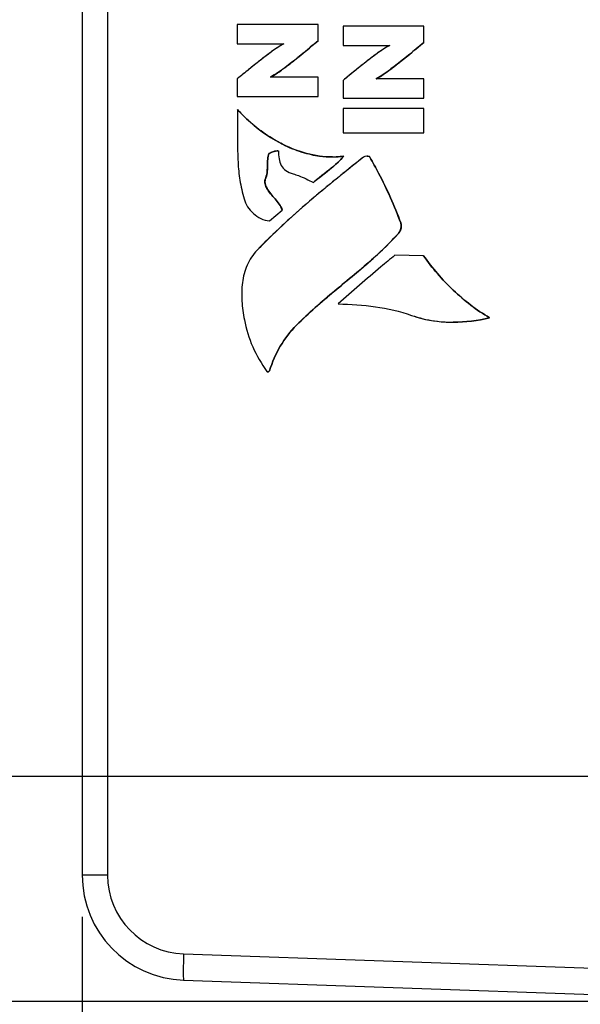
# Model space of a CAD drawing. Header units: inches. Extents: x 0 to 34, y 0 to 22.
# Tile 97 of 133: x 11.4 to 12.2, y 16.3 to 17.7. Entities that reach past the tile are written whole.
import ezdxf

# ---------------------------------------------------------------- set-up
doc = ezdxf.new("R2010")
doc.units = ezdxf.units.IN
doc.header["$LTSCALE"] = 1.87
doc.header["$MEASUREMENT"] = 0
doc.layers.get('0').update_dxf_attribs({"linetype": 'CONTINUOUS'})
doc.layers.add('DIMENSIONS', color=7, linetype='CONTINUOUS')
doc.styles.get("Standard").update_dxf_attribs({"font": 'txt', "width": 0.8})
doc.dimstyles.new('DIMSTYLE_1', dxfattribs={"dimtxt": 0.125, "dimasz": 0.18, "dimexe": 0.125, "dimexo": 0.0625, "dimgap": 0.0625, "dimtad": 0, "dimtih": 1, "dimtoh": 1, "dimzin": 4, "dimdsep": 46, "dimtxsty": 'STANDARD', "dimblk": '_FILLED', "dimblk1": '_FILLED', "dimblk2": '_FILLED', "dimcen": 0.09, "dimadec": 0, "dimazin": 0, "dimtp": 0.001, "dimtm": 0.001, "dimtfac": 1, "dimtofl": 0, "dimtmove": 0, "dimatfit": 3, "dimldrblk": '_FILLED', "dimfxl": 1, "dimtolj": 1, "dimtzin": 4, "dimarcsym": 0})
doc.dimstyles.new('DIMSTYLE_2', dxfattribs={"dimtxt": 0.125, "dimasz": 0.18, "dimexe": 0.125, "dimexo": 0.0625, "dimgap": 0.0625, "dimtad": 0, "dimtih": 1, "dimtoh": 1, "dimzin": 4, "dimdsep": 46, "dimtxsty": 'STANDARD', "dimblk": '_FILLED', "dimblk1": '_FILLED', "dimblk2": '_FILLED', "dimcen": 0.09, "dimadec": 0, "dimazin": 0, "dimtp": 0.01, "dimtm": 0.01, "dimtfac": 1, "dimtofl": 0, "dimtmove": 0, "dimatfit": 3, "dimldrblk": '_FILLED', "dimfxl": 1, "dimtolj": 1, "dimtzin": 4, "dimarcsym": 0})

# ---------------------------------------------------------------- blocks, each defined once
blk = doc.blocks.new('_FILLED')
at = {"color": 0, "linetype": 'ByBlock'}
blk.add_solid([(0, 0), (-1, 0.17361), (-1, -0.17361)], dxfattribs=at)
blk = doc.blocks.new('*D1')
at = {"layer": 'DIMENSIONS', "color": 2, "linetype": 'Continuous', "transparency": 16777216}
for p, q in [((11.4587, 16.4051), (11.4587, 15.4033)), ((15.4235, 16.2705), (15.4235, 15.4033)), ((11.4587, 15.5283), (12.7661, 15.5283)), ((15.4235, 15.5283), (14.1161, 15.5283))]:
    blk.add_line(p, q, dxfattribs=at)
at = {"layer": 'DIMENSIONS', "color": 2, "linetype": 'Continuous', "transparency": 16777216, "xscale": 0.18, "yscale": 0.18, "zscale": 0.18, "rotation": 180}
blk.add_blockref('_FILLED', (11.4587, 15.5283), dxfattribs=at)
at = {"layer": 'DIMENSIONS', "color": 2, "linetype": 'Continuous', "transparency": 16777216, "xscale": 0.18, "yscale": 0.18, "zscale": 0.18}
blk.add_blockref('_FILLED', (15.4235, 15.5283), dxfattribs=at)
at = {"layer": 'DIMENSIONS', "color": 2, "linetype": 'Continuous', "transparency": 16777216, "insert": (13.4411, 15.5908), "char_height": 0.125, "width": 1.225, "attachment_point": 2, "line_spacing_factor": 0.9}
blk.add_mtext('3.96{\\Ftxt.shx;\\W1.000000;\\H0.125000; }[100.7]', dxfattribs=at)
blk = doc.blocks.new('*D2')
at = {"layer": 'DIMENSIONS', "color": 2, "linetype": 'Continuous', "transparency": 16777216}
for p, q in [((10.6467, 17.1659), (10.5292, 17.1659)), ((10.6467, 16.6152), (10.6467, 17.1659)), ((15.361, 16.6152), (10.5217, 16.6152)), ((12.4618, 16.2784), (10.5217, 16.2784)), ((10.6467, 16.2784), (10.6467, 15.9184))]:
    blk.add_line(p, q, dxfattribs=at)
at = {"layer": 'DIMENSIONS', "color": 2, "linetype": 'Continuous', "transparency": 16777216, "xscale": 0.18, "yscale": 0.18, "zscale": 0.18}
for p, rotation in [((10.6467, 16.6152), 270), ((10.6467, 16.2784), 90)]:
    blk.add_blockref('_FILLED', p, dxfattribs=dict(at, rotation=rotation))
at = {"layer": 'DIMENSIONS', "color": 2, "linetype": 'Continuous', "transparency": 16777216, "insert": (10.4667, 17.2284), "char_height": 0.125, "width": 0.925, "attachment_point": 3, "line_spacing_factor": 0.9}
blk.add_mtext('.34{\\Ftxt.shx;\\W1.000000;\\H0.125000; }[8.6]', dxfattribs=at)
blk = doc.blocks.new('*D3')
at = {"layer": 'DIMENSIONS', "color": 2, "linetype": 'Continuous', "transparency": 16777216}
for p, q in [((11.4587, 16.4051), (11.4587, 14.6533)), ((15.6095, 16.3338), (15.6095, 14.6533)), ((11.4587, 14.7783), (12.8591, 14.7783)), ((15.6095, 14.7783), (14.2091, 14.7783))]:
    blk.add_line(p, q, dxfattribs=at)
at = {"layer": 'DIMENSIONS', "color": 2, "linetype": 'Continuous', "transparency": 16777216, "xscale": 0.18, "yscale": 0.18, "zscale": 0.18, "rotation": 180}
blk.add_blockref('_FILLED', (11.4587, 14.7783), dxfattribs=at)
at = {"layer": 'DIMENSIONS', "color": 2, "linetype": 'Continuous', "transparency": 16777216, "xscale": 0.18, "yscale": 0.18, "zscale": 0.18}
blk.add_blockref('_FILLED', (15.6095, 14.7783), dxfattribs=at)
at = {"layer": 'DIMENSIONS', "color": 2, "linetype": 'Continuous', "transparency": 16777216, "insert": (13.5341, 14.8408), "char_height": 0.125, "width": 1.225, "attachment_point": 2, "line_spacing_factor": 0.9}
blk.add_mtext('4.15{\\Ftxt.shx;\\W1.000000;\\H0.125000; }[105.4]', dxfattribs=at)

msp = doc.modelspace()

# ---------------------------------------------------------------- linework, layer by layer
at = {"color": 7, "linetype": 'Continuous'}
for p, q in [((11.4587, 19.5574), (11.4587, 16.4676)), ((11.4967, 19.5574), (11.4967, 16.4676)), ((11.6911, 17.742), (11.6911, 17.7133)), ((11.8122, 17.742), (11.6911, 17.742)), ((11.8122, 17.7176), (11.8122, 17.742)), ((11.8122, 17.7176), (11.8122, 17.742)), ((11.8496, 17.7396), (11.8496, 17.7108)), ((11.9707, 17.7396), (11.8496, 17.7396)), ((11.9706, 17.7152), (11.9706, 17.7396)), ((11.9707, 17.7152), (11.9707, 17.7396)), ((11.8122, 17.7176), (11.8122, 17.7176)), ((11.6911, 17.7133), (11.761, 17.7133)), ((11.8496, 17.7108), (11.9195, 17.7108)), ((11.9707, 17.7152), (11.9706, 17.7152)), ((11.6911, 17.6607), (11.6911, 17.6342)), ((11.7466, 17.6664), (11.7408, 17.663)), ((11.8122, 17.6629), (11.7408, 17.6629)), ((11.8122, 17.6342), (11.8122, 17.6629)), ((11.8122, 17.6342), (11.8122, 17.6629)), ((11.8496, 17.6582), (11.8496, 17.6318)), ((11.905, 17.664), (11.8993, 17.6605)), ((11.9707, 17.6605), (11.8993, 17.6605)), ((11.9706, 17.6318), (11.9706, 17.6605)), ((11.9707, 17.6318), (11.9707, 17.6605)), ((11.6911, 17.6342), (11.8122, 17.6342)), ((11.8496, 17.6318), (11.9707, 17.6318)), ((11.6914, 17.6147), (11.6913, 17.6147)), ((11.8496, 17.6162), (11.8496, 17.5797)), ((11.9707, 17.6162), (11.8496, 17.6162)), ((11.9706, 17.5797), (11.9706, 17.6162)), ((11.9707, 17.5797), (11.9707, 17.6162)), ((11.8496, 17.5797), (11.9707, 17.5797)), ((11.738, 17.547), (11.7379, 17.547)), ((11.7402, 17.5495), (11.7389, 17.5484)), ((11.7415, 17.5503), (11.7402, 17.5495)), ((11.7442, 17.5514), (11.7415, 17.5503)), ((11.7469, 17.5521), (11.7442, 17.5514)), ((11.7508, 17.5528), (11.7477, 17.5523)), ((11.7507, 17.5528), (11.7518, 17.5528)), ((11.7518, 17.5528), (11.7508, 17.5528)), ((11.7518, 17.5528), (11.7525, 17.5528)), ((11.7525, 17.5528), (11.753, 17.5525)), ((11.8506, 17.5447), (11.8336, 17.5435)), ((11.8506, 17.5447), (11.8506, 17.5447)), ((11.8855, 17.5448), (11.8827, 17.5444)), ((11.8855, 17.5448), (11.8852, 17.5448)), ((11.8856, 17.5448), (11.8855, 17.5448)), ((11.8856, 17.5448), (11.8875, 17.5446)), ((11.8875, 17.5446), (11.889, 17.5442)), ((11.889, 17.5442), (11.8898, 17.5435)), ((11.8898, 17.5435), (11.8897, 17.5435)), ((11.7331, 17.51), (11.733, 17.51)), ((11.7357, 17.4964), (11.7356, 17.4964)), ((11.8052, 17.5052), (11.8051, 17.5052)), ((11.7393, 17.448), (11.7584, 17.4641)), ((11.7394, 17.448), (11.7585, 17.4641)), ((11.7585, 17.4641), (11.7584, 17.4641)), ((11.7394, 17.448), (11.7393, 17.448)), ((11.9361, 17.4447), (11.936, 17.4447)), ((11.9326, 17.4288), (11.9325, 17.4288)), ((11.97, 17.3957), (11.9273, 17.3963)), ((11.97, 17.3957), (11.97, 17.3957)), ((11.7799, 17.2915), (11.7799, 17.2915)), ((12.0146, 17.296), (12.0147, 17.296)), ((12.0692, 17.3026), (12.0692, 17.3026)), ((11.7354, 17.2221), (11.7361, 17.2216)), ((11.7368, 17.2215), (11.7369, 17.2215)), ((11.7395, 17.2234), (11.7394, 17.2234)), ((11.4967, 16.4676), (11.4587, 16.4676)), ((11.6107, 16.3496), (12.5243, 16.3177)), ((11.6107, 16.3103), (12.5243, 16.2784))]:
    msp.add_line(p, q, dxfattribs=at)
for centre, radius, start, end in [((11.8531, 17.7498), 0.2094, 241.8389, 243.2252), ((11.8485, 17.7404), 0.1991, 243.1967, 247.9173), ((11.7544, 17.5204), 0.0326, 101.8515, 103.3656), ((11.8353, 17.6991), 0.1556, 257.5887, 262.3412), ((11.8337, 17.6868), 0.1431, 262.1923, 269.9523), ((11.8337, 17.6866), 0.143, 262.3152, 269.9602), ((11.8337, 17.6758), 0.1322, 269.9571, 277.3411), ((12.5053, 16.64), 1.095, 132.2371, 133.456), ((12.4188, 16.7312), 0.9693, 133.4515, 136.0493), ((11.6162, 16.4676), 0.1575, 180, 268), ((11.6148, 16.4676), 0.1181, 180.0005, 267.9995)]:
    msp.add_arc(centre, radius, start, end, dxfattribs=at)
for points, knots in [([(11.7407, 17.6629), (11.7465, 17.6662), (11.7583, 17.6742), (11.7821, 17.6925), (11.8, 17.7076), (11.8122, 17.7176)], [0, 0, 0, 0, 0.219246, 0.47594, 1, 1, 1, 1]), ([(11.7408, 17.6629), (11.7473, 17.6667), (11.7596, 17.6752), (11.7834, 17.6936), (11.8006, 17.708), (11.8122, 17.7176)], [0, 0, 0, 0, 0.249981, 0.50004, 1, 1, 1, 1]), ([(11.8122, 17.7176), (11.8083, 17.7144), (11.7921, 17.7009), (11.7758, 17.6874), (11.7629, 17.6778)], [0, 0, 0, 0, 0.239795, 1, 1, 1, 1]), ([(11.761, 17.7133), (11.7546, 17.7099), (11.7425, 17.7015), (11.7251, 17.6882), (11.7081, 17.6745), (11.6968, 17.6653), (11.6911, 17.6607)], [0, 0, 0, 0, 0.249982, 0.500061, 0.749974, 1, 1, 1, 1]), ([(11.761, 17.7132), (11.7559, 17.7106), (11.7448, 17.7031), (11.7276, 17.6902), (11.7093, 17.6755), (11.6971, 17.6655), (11.6911, 17.6607)], [0, 0, 0, 0, 0.198666, 0.457565, 0.737887, 1, 1, 1, 1]), ([(11.9195, 17.7108), (11.9144, 17.7081), (11.9032, 17.7007), (11.886, 17.6877), (11.8678, 17.6731), (11.8555, 17.6631), (11.8496, 17.6582)], [0, 0, 0, 0, 0.198707, 0.457616, 0.737921, 1, 1, 1, 1]), ([(11.9195, 17.7108), (11.913, 17.7074), (11.901, 17.6991), (11.8836, 17.6858), (11.8666, 17.6721), (11.8553, 17.6629), (11.8496, 17.6582)], [0, 0, 0, 0, 0.249982, 0.50006, 0.749974, 1, 1, 1, 1]), ([(11.8992, 17.6605), (11.9049, 17.6638), (11.9168, 17.6718), (11.9406, 17.6901), (11.9585, 17.7051), (11.9706, 17.7152)], [0, 0, 0, 0, 0.219168, 0.475865, 1, 1, 1, 1]), ([(11.8993, 17.6605), (11.9057, 17.6643), (11.9181, 17.6728), (11.9418, 17.6911), (11.9591, 17.7056), (11.9706, 17.7152)], [0, 0, 0, 0, 0.249981, 0.50004, 1, 1, 1, 1]), ([(11.9707, 17.7152), (11.9668, 17.7119), (11.9506, 17.6984), (11.9342, 17.685), (11.9214, 17.6754)], [0, 0, 0, 0, 0.239791, 1, 1, 1, 1]), ([(11.7629, 17.6778), (11.7615, 17.6768), (11.7561, 17.6729), (11.7507, 17.6691), (11.7466, 17.6664)], [0, 0, 0, 0, 0.26488, 1, 1, 1, 1]), ([(11.9214, 17.6754), (11.92, 17.6744), (11.9146, 17.6704), (11.9092, 17.6666), (11.905, 17.664)], [0, 0, 0, 0, 0.264935, 1, 1, 1, 1]), ([(11.6913, 17.6147), (11.6915, 17.5995), (11.6915, 17.5732), (11.6917, 17.5378), (11.6944, 17.5082), (11.6987, 17.49), (11.7012, 17.4809)], [0, 0, 0, 0, 0.339135, 0.585689, 0.788816, 1, 1, 1, 1]), ([(11.7587, 17.5628), (11.7523, 17.566), (11.7275, 17.5802), (11.7055, 17.5989), (11.6913, 17.6147)], [0, 0, 0, 0, 0.253845, 1, 1, 1, 1]), ([(11.6914, 17.6147), (11.6958, 17.6099), (11.7145, 17.5907), (11.7364, 17.5747), (11.7543, 17.5651)], [0, 0, 0, 0, 0.244722, 1, 1, 1, 1]), ([(11.8142, 17.545), (11.8094, 17.5456), (11.7903, 17.5492), (11.7718, 17.5562), (11.7587, 17.5628)], [0, 0, 0, 0, 0.24824, 1, 1, 1, 1]), ([(11.8336, 17.5437), (11.8206, 17.5436), (11.7946, 17.5474), (11.7703, 17.5569), (11.7587, 17.5628)], [0, 0, 0, 0, 0.500004, 1, 1, 1, 1]), ([(11.8805, 17.5435), (11.8528, 17.5214), (11.7976, 17.4774), (11.7454, 17.4294), (11.7209, 17.404)], [0, 0, 0, 0, 0.500044, 1, 1, 1, 1]), ([(11.733, 17.51), (11.7343, 17.5132), (11.7359, 17.5196), (11.7364, 17.5291), (11.7363, 17.5381), (11.7371, 17.544), (11.7379, 17.547)], [0, 0, 0, 0, 0.277964, 0.523164, 0.757919, 1, 1, 1, 1]), ([(11.738, 17.547), (11.7372, 17.544), (11.7364, 17.5381), (11.7364, 17.5291), (11.736, 17.5196), (11.7343, 17.5132), (11.7331, 17.51)], [0, 0, 0, 0, 0.242081, 0.476836, 0.722036, 1, 1, 1, 1]), ([(11.7379, 17.547), (11.7383, 17.5483), (11.7407, 17.5501), (11.7444, 17.5515), (11.7484, 17.5525), (11.7511, 17.553), (11.7525, 17.5528)], [0, 0, 0, 0, 0.247135, 0.498267, 0.750152, 1, 1, 1, 1]), ([(11.7379, 17.547), (11.738, 17.5473), (11.7387, 17.5487), (11.7401, 17.5496), (11.7412, 17.5501)], [0, 0, 0, 0, 0.212937, 1, 1, 1, 1]), ([(11.7412, 17.5501), (11.7427, 17.5509), (11.7459, 17.552), (11.7492, 17.5526), (11.7507, 17.5528)], [0, 0, 0, 0, 0.525861, 1, 1, 1, 1]), ([(11.753, 17.5525), (11.7529, 17.5486), (11.7532, 17.5412), (11.7563, 17.5307), (11.7638, 17.5222), (11.7709, 17.5193), (11.7748, 17.5182)], [0, 0, 0, 0, 0.261923, 0.496225, 0.726486, 1, 1, 1, 1]), ([(11.8805, 17.5435), (11.8708, 17.5358), (11.8331, 17.5057), (11.7958, 17.4749), (11.7692, 17.4507)], [0, 0, 0, 0, 0.255323, 1, 1, 1, 1]), ([(11.8051, 17.5052), (11.8088, 17.5086), (11.8243, 17.5214), (11.841, 17.5331), (11.8506, 17.5447)], [0, 0, 0, 0, 0.248941, 1, 1, 1, 1]), ([(11.8827, 17.5444), (11.8824, 17.5444), (11.8817, 17.5442), (11.8809, 17.5438), (11.8805, 17.5435)], [0, 0, 0, 0, 0.27418, 1, 1, 1, 1]), ([(11.8897, 17.5435), (11.8894, 17.5441), (11.8878, 17.5446), (11.8864, 17.5448), (11.8855, 17.5448)], [0, 0, 0, 0, 0.39907, 1, 1, 1, 1]), ([(11.936, 17.4447), (11.9266, 17.4702), (11.9117, 17.5036), (11.8943, 17.5355), (11.8897, 17.5435)], [0, 0, 0, 0, 0.747268, 1, 1, 1, 1]), ([(11.8898, 17.5435), (11.8943, 17.5355), (11.9118, 17.5036), (11.9267, 17.4702), (11.9361, 17.4447)], [0, 0, 0, 0, 0.252732, 1, 1, 1, 1]), ([(11.8418, 17.5354), (11.8331, 17.5272), (11.8201, 17.5181), (11.8081, 17.5079), (11.8052, 17.5052)], [0, 0, 0, 0, 0.751949, 1, 1, 1, 1]), ([(11.7356, 17.4964), (11.7351, 17.4974), (11.733, 17.5015), (11.7318, 17.5067), (11.733, 17.51)], [0, 0, 0, 0, 0.245857, 1, 1, 1, 1]), ([(11.7331, 17.51), (11.7327, 17.5089), (11.7319, 17.5041), (11.7341, 17.4995), (11.7357, 17.4964)], [0, 0, 0, 0, 0.252493, 1, 1, 1, 1]), ([(11.7356, 17.4964), (11.734, 17.4995), (11.7318, 17.5041), (11.7326, 17.5089), (11.733, 17.51)], [0, 0, 0, 0, 0.748388, 1, 1, 1, 1]), ([(11.7748, 17.5182), (11.7775, 17.5175), (11.788, 17.5141), (11.7978, 17.509), (11.8051, 17.5052)], [0, 0, 0, 0, 0.254603, 1, 1, 1, 1]), ([(11.7584, 17.4641), (11.7565, 17.4704), (11.748, 17.4811), (11.7386, 17.4905), (11.7356, 17.4964)], [0, 0, 0, 0, 0.501147, 1, 1, 1, 1]), ([(11.7357, 17.4964), (11.7387, 17.4905), (11.748, 17.4811), (11.7565, 17.4704), (11.7585, 17.4641)], [0, 0, 0, 0, 0.498853, 1, 1, 1, 1]), ([(11.7012, 17.4809), (11.7024, 17.4767), (11.7062, 17.4686), (11.7148, 17.4584), (11.726, 17.4507), (11.7349, 17.4483), (11.7393, 17.448)], [0, 0, 0, 0, 0.243227, 0.495766, 0.748458, 1, 1, 1, 1]), ([(11.9325, 17.4288), (11.9334, 17.4298), (11.9364, 17.4344), (11.9375, 17.4407), (11.936, 17.4447)], [0, 0, 0, 0, 0.23032, 1, 1, 1, 1]), ([(11.9361, 17.4447), (11.9366, 17.4433), (11.9371, 17.4396), (11.9359, 17.434), (11.9339, 17.4303), (11.9326, 17.4288)], [0, 0, 0, 0, 0.259113, 0.649437, 1, 1, 1, 1]), ([(11.7799, 17.2915), (11.792, 17.3038), (11.8236, 17.3326), (11.8771, 17.3752), (11.9152, 17.4097), (11.9325, 17.4288)], [0, 0, 0, 0, 0.251815, 0.623933, 1, 1, 1, 1]), ([(11.9326, 17.4288), (11.921, 17.416), (11.8902, 17.3862), (11.8369, 17.3433), (11.798, 17.3098), (11.7799, 17.2915)], [0, 0, 0, 0, 0.251949, 0.623961, 1, 1, 1, 1]), ([(11.7799, 17.2915), (11.7979, 17.3098), (11.8369, 17.3434), (11.8902, 17.3863), (11.921, 17.4161), (11.9325, 17.4288)], [0, 0, 0, 0, 0.374977, 0.749977, 1, 1, 1, 1]), ([(11.7209, 17.404), (11.7146, 17.3974), (11.7044, 17.382), (11.6978, 17.3552), (11.6974, 17.3275), (11.7, 17.309), (11.7017, 17.2998)], [0, 0, 0, 0, 0.248182, 0.492132, 0.743719, 1, 1, 1, 1]), ([(11.9273, 17.3963), (11.9202, 17.3906), (11.8916, 17.3668), (11.8638, 17.342), (11.8425, 17.3236)], [0, 0, 0, 0, 0.243751, 1, 1, 1, 1]), ([(12.0692, 17.3026), (12.0497, 17.3143), (12.0131, 17.3423), (11.9832, 17.3771), (11.97, 17.3957)], [0, 0, 0, 0, 0.499586, 1, 1, 1, 1]), ([(11.97, 17.3957), (11.9833, 17.3771), (12.0132, 17.3423), (12.0497, 17.3143), (12.0692, 17.3026)], [0, 0, 0, 0, 0.500414, 1, 1, 1, 1]), ([(11.8425, 17.3236), (11.8611, 17.3227), (11.8982, 17.3207), (11.9349, 17.3126), (11.9524, 17.3063)], [0, 0, 0, 0, 0.499362, 1, 1, 1, 1]), ([(11.9524, 17.3063), (11.9574, 17.3045), (11.9776, 17.2984), (11.9988, 17.296), (12.0146, 17.296)], [0, 0, 0, 0, 0.251629, 1, 1, 1, 1]), ([(11.7017, 17.2998), (11.7042, 17.2859), (11.7127, 17.2584), (11.7274, 17.2339), (11.7354, 17.2221)], [0, 0, 0, 0, 0.49845, 1, 1, 1, 1]), ([(11.7394, 17.2234), (11.7434, 17.2361), (11.7541, 17.2608), (11.7705, 17.282), (11.7799, 17.2915)], [0, 0, 0, 0, 0.500383, 1, 1, 1, 1]), ([(11.7799, 17.2915), (11.7706, 17.282), (11.7542, 17.2608), (11.7434, 17.2361), (11.7395, 17.2234)], [0, 0, 0, 0, 0.499617, 1, 1, 1, 1]), ([(11.7395, 17.2234), (11.7394, 17.2231), (11.7389, 17.2221), (11.7377, 17.2215), (11.7369, 17.2215)], [0, 0, 0, 0, 0.281291, 1, 1, 1, 1]), ([(11.6107, 16.3496), (11.6105, 16.3446), (11.6103, 16.3373), (11.6102, 16.328), (11.6101, 16.3221), (11.6102, 16.3173), (11.6102, 16.314), (11.6104, 16.3121), (11.6104, 16.3111), (11.6105, 16.3106), (11.6106, 16.3103), (11.6107, 16.3103)], [0, 0, 0, 0, 0.381921, 0.554516, 0.705685, 0.829772, 0.922224, 0.955326, 0.979313, 0.99409, 1, 1, 1, 1])]:
    msp.add_open_spline(points, degree=3, knots=knots, dxfattribs=at)
for points in [[(11.7737, 17.556), (11.7828, 17.5523), (11.7923, 17.5493), (11.8019, 17.5472)], [(11.7389, 17.5484), (11.7385, 17.548), (11.7381, 17.5475), (11.738, 17.547)], [(11.7525, 17.5528), (11.7527, 17.5528), (11.753, 17.5527), (11.753, 17.5525)], [(11.8506, 17.5447), (11.8479, 17.5414), (11.8449, 17.5383), (11.8418, 17.5354)], [(11.8418, 17.5354), (11.8449, 17.5383), (11.8478, 17.5414), (11.8506, 17.5447)], [(11.9524, 17.3063), (11.9635, 17.3024), (11.975, 17.2996), (11.9867, 17.2979)], [(11.9867, 17.2979), (11.9959, 17.2966), (12.0053, 17.296), (12.0147, 17.296)], [(12.0146, 17.296), (12.0329, 17.296), (12.0513, 17.2984), (12.0692, 17.3026)], [(12.0692, 17.3026), (12.0514, 17.2984), (12.033, 17.296), (12.0147, 17.296)], [(12.0147, 17.296), (12.033, 17.296), (12.0514, 17.2984), (12.0692, 17.3026)], [(11.7354, 17.2221), (11.7357, 17.2217), (11.7363, 17.2215), (11.7368, 17.2215)], [(11.7361, 17.2216), (11.7369, 17.2214), (11.7379, 17.2216), (11.7386, 17.2221)], [(11.7368, 17.2215), (11.7374, 17.2215), (11.7381, 17.2218), (11.7386, 17.2221)], [(11.7386, 17.2221), (11.739, 17.2225), (11.7393, 17.2229), (11.7394, 17.2234)]]:
    msp.add_open_spline(points, degree=3, dxfattribs=at)

# ---------------------------------------------------------------- dimensions: what is measured, and where the dimension line sits
at = {"layer": 'DIMENSIONS', "color": 2, "linetype": 'Continuous'}
for base, p1, p2, angle, picture, middle in [((10.6467, 16.2784), (15.4235, 16.6152), (12.5243, 16.2784), 270, '*D2', (10.0042, 17.1659)), ((11.4587, 15.5283), (15.4235, 16.333), (11.4587, 16.4676), 180, '*D1', (13.4411, 15.5283))]:
    dim = msp.add_linear_dim(base=base, p1=p1, p2=p2, angle=angle, dimstyle='DIMSTYLE_1', dxfattribs=at)
    dim.commit()
    dim.dimension.update_dxf_attribs({"geometry": picture, "text_midpoint": middle, "dimtype": 160})
dim = msp.add_linear_dim(base=(15.6095, 14.7783), p1=(11.4587, 16.4676), p2=(15.6095, 16.3963), dimstyle='DIMSTYLE_2', dxfattribs=at)
dim.commit()
dim.dimension.update_dxf_attribs({"geometry": '*D3', "text_midpoint": (13.5341, 14.7783), "dimtype": 160})

doc.saveas('drawing.dxf')
